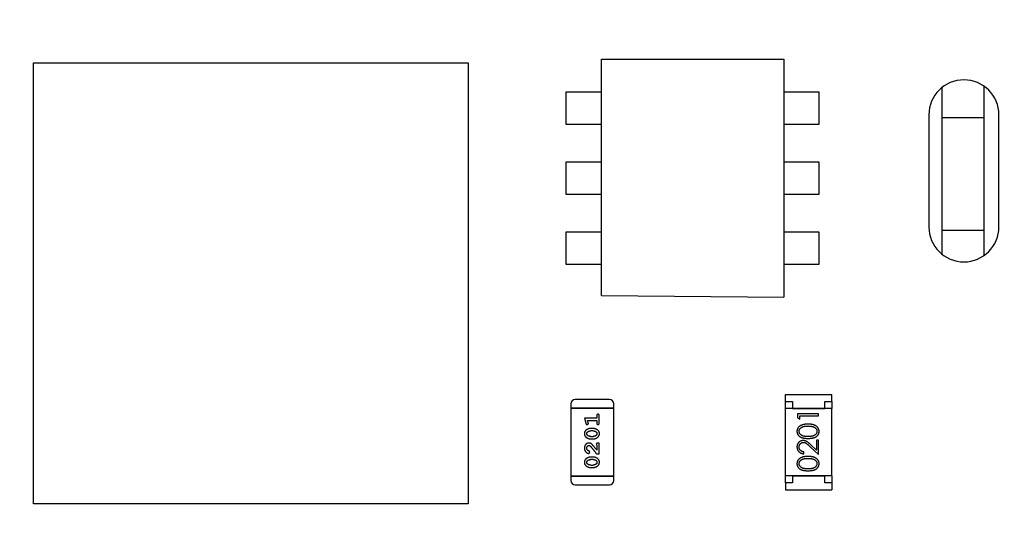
# Model space of a CAD drawing. Header units: millimetres. Extents: x 0 to 297, y 0 to 210.
# Tile 167 of 172: x 195.56 to 202.58, y 145.14 to 148.81. Entities that reach past the tile are written whole.
import ezdxf

# ---------------------------------------------------------------- set-up
doc = ezdxf.new("R2010")
doc.units = ezdxf.units.MM
doc.header["$LTSCALE"] = 16.335
doc.header["$PDMODE"] = 3
doc.header["$PDSIZE"] = 8
doc.layers.get('0').update_dxf_attribs({"linetype": 'CONTINUOUS'})
doc.layers.get('Defpoints').update_dxf_attribs({"linetype": 'CONTINUOUS'})
for name, color, linetype in [('EXTRUDED-102DXF_CONTINUOUS_LINE', 7, 'CONTINUOUS'), ('EXTRUDED-764DXF_CONTINUOUS_LINE', 7, 'CONTINUOUS'), ('EXTRUDED-769DXF_CONTINUOUS_LINE', 7, 'CONTINUOUS'), ('OPEN_CASCADEDXF_CONTINUOUS_LINE', 7, 'CONTINUOUS'), ('USER_LIBRARYDXF_CONTINUOUS_LINE', 7, 'CONTINUOUS')]:
    doc.layers.add(name, color=color, linetype=linetype)
doc.styles.get("Standard").update_dxf_attribs({"font": '仿宋_GB2312.ttf'})
doc.dimstyles.get("Standard").update_dxf_attribs({"dimtxt": 2.5, "dimasz": 3.5, "dimexe": 1.5, "dimexo": 1, "dimtad": 1, "dimdsep": 46, "dimtxsty": 'Standard', "dimblk": '_FILLED', "dimblk1": '_FILLED', "dimblk2": '_FILLED', "dimcen": 0.09, "dimazin": 2, "dimtol": 1, "dimtp": 0.01, "dimtm": 0.01, "dimtfac": 1, "dimtofl": 0, "dimtmove": 0, "dimatfit": 3, "dimldrblk": '_FILLED', "dimfxl": 1, "dimtolj": 1, "dimarcsym": 0})

# ---------------------------------------------------------------- blocks, each defined once
blk = doc.blocks.new('_FILLED')
at = {"color": 0, "linetype": 'ByBlock'}
blk.add_solid([(0, 0), (-1, 0.1714), (-1, -0.1714)], dxfattribs=at)
blk = doc.blocks.new('*D35')
at = {"color": 0, "lineweight": -2, "transparency": 16777216}
for p, q in [((189.0794, 145.4336), (189.0794, 156.1936)), ((206.8594, 145.4336), (206.8594, 156.1936)), ((190.0794, 154.6936), (195.4396, 154.6936)), ((205.8594, 154.6936), (200.4991, 154.6936))]:
    blk.add_line(p, q, dxfattribs=at)
at = {"layer": 'Defpoints', "color": 0, "transparency": 16777216}
for p in [(206.8594, 154.6936), (189.0794, 144.4336), (206.8594, 144.4336)]:
    blk.add_point(p, dxfattribs=at)
at = {"color": 0, "lineweight": -2, "transparency": 16777216, "rotation": 180}
blk.add_blockref('_FILLED', (189.0794, 154.6936), dxfattribs=at)
at = {"color": 0, "lineweight": -2, "transparency": 16777216}
blk.add_blockref('_FILLED', (206.8594, 154.6936), dxfattribs=at)
at = {"color": 0, "transparency": 16777216, "insert": (197.9694, 154.6936), "char_height": 1, "attachment_point": 5}
blk.add_mtext('\\A1;17.78', dxfattribs=at)

msp = doc.modelspace()

# ---------------------------------------------------------------- linework, layer by layer
at = {"layer": 'EXTRUDED-102DXF_CONTINUOUS_LINE', "color": 7, "linetype": 'Continuous'}
for p, q in [((199.7094, 146.836), (199.7094, 148.5236)), ((199.7094, 148.5236), (201.0094, 148.5236)), ((201.0094, 148.5236), (201.0094, 146.8236)), ((199.7094, 146.836), (201.0094, 146.8236))]:
    msp.add_line(p, q, dxfattribs=at)
at = {"layer": 'EXTRUDED-764DXF_CONTINUOUS_LINE', "color": 7, "linetype": 'Continuous'}
for p, q in [((195.6594, 145.3486), (195.6594, 148.4986)), ((195.6594, 148.4986), (198.7594, 148.4986)), ((198.7594, 148.4986), (198.7594, 145.3486)), ((198.7594, 145.3486), (195.6594, 145.3486))]:
    msp.add_line(p, q, dxfattribs=at)
at = {"layer": 'EXTRUDED-769DXF_CONTINUOUS_LINE', "color": 7, "linetype": 'Continuous'}
for p, q in [((199.4551, 148.2884), (199.4551, 148.059)), ((199.7094, 148.2884), (199.4551, 148.2884)), ((201.2614, 148.2884), (201.0094, 148.2884)), ((201.2614, 148.059), (201.2614, 148.2884)), ((199.4551, 148.059), (199.7094, 148.059)), ((201.0094, 148.059), (201.2614, 148.059)), ((199.4551, 147.7884), (199.4551, 147.559)), ((199.7094, 147.7884), (199.4551, 147.7884)), ((201.2614, 147.7884), (201.0094, 147.7884)), ((201.2614, 147.559), (201.2614, 147.7884)), ((199.4551, 147.559), (199.7094, 147.559)), ((201.0094, 147.559), (201.2614, 147.559)), ((199.4551, 147.2884), (199.4551, 147.059)), ((199.7094, 147.2884), (199.4551, 147.2884)), ((201.2614, 147.2884), (201.0094, 147.2884)), ((201.2614, 147.059), (201.2614, 147.2884)), ((199.4551, 147.059), (199.7094, 147.059)), ((201.0094, 147.059), (201.2614, 147.059))]:
    msp.add_line(p, q, dxfattribs=at)
at = {"layer": 'OPEN_CASCADEDXF_CONTINUOUS_LINE', "color": 7, "linetype": 'Continuous'}
for p, q in [((202.1394, 147.1315), (202.1394, 148.3207)), ((202.4394, 147.1235), (202.4394, 148.3289)), ((202.0444, 148.1261), (202.0444, 147.3261)), ((202.5444, 147.3261), (202.5444, 148.1261)), ((202.4394, 148.1036), (202.1394, 148.1036)), ((202.1394, 147.3036), (202.4394, 147.3036))]:
    msp.add_line(p, q, dxfattribs=at)
for centre, start, end in [((202.2944, 148.1261), 0, 180), ((202.2944, 147.3261), 180, 0)]:
    msp.add_arc(centre, 0.25, start, end, dxfattribs=at)
at = {"layer": 'USER_LIBRARYDXF_CONTINUOUS_LINE', "color": 7, "linetype": 'Continuous'}
for p, q in [((199.7662, 146.0935), (199.5223, 146.0935)), ((201.0228, 146.0786), (201.0228, 146.1286)), ((201.0228, 146.1286), (201.3528, 146.1286)), ((201.0228, 146.0286), (201.0228, 146.0786)), ((201.0228, 146.0786), (201.0728, 146.0786)), ((201.0728, 146.0786), (201.0728, 146.0286)), ((201.3028, 146.0286), (201.3028, 146.0786)), ((201.3028, 146.0786), (201.3528, 146.0786)), ((201.3528, 146.0786), (201.3528, 146.1286)), ((201.3528, 146.0786), (201.3528, 146.0286)), ((199.4918, 146.063), (199.4918, 146.0325)), ((199.4918, 146.0325), (199.4918, 145.5448)), ((199.4918, 146.0325), (199.7966, 146.0325)), ((199.7966, 146.0325), (199.4918, 146.0325)), ((199.7966, 146.0325), (199.7966, 146.063)), ((199.7966, 145.5448), (199.7966, 146.0325)), ((201.0228, 145.5486), (201.0228, 146.0286)), ((201.3528, 146.0286), (201.0228, 146.0286)), ((201.0728, 146.0286), (201.3028, 146.0286)), ((201.3528, 145.5486), (201.3528, 146.0286)), ((199.5876, 145.9601), (199.5975, 145.9236)), ((199.6757, 145.9601), (199.5876, 145.9601)), ((199.6149, 145.9278), (199.6107, 145.9428)), ((199.6107, 145.9428), (199.6757, 145.9428)), ((199.6757, 145.9775), (199.6757, 145.9601)), ((199.6757, 145.9428), (199.6757, 145.9255)), ((199.693, 145.9255), (199.693, 145.9775)), ((201.1075, 145.9904), (201.1075, 145.9626)), ((201.2575, 145.9904), (201.1075, 145.9904)), ((201.1075, 145.9626), (201.1229, 145.9538)), ((201.1229, 145.9538), (201.1229, 145.9769)), ((201.1229, 145.9769), (201.2575, 145.9769)), ((201.2575, 145.9769), (201.2575, 145.9904)), ((199.65, 145.8862), (199.6322, 145.8862)), ((199.6497, 145.8689), (199.6325, 145.8689)), ((199.6322, 145.8123), (199.65, 145.8123)), ((199.6325, 145.8296), (199.6497, 145.8296)), ((201.2421, 145.8019), (201.2421, 145.7321)), ((201.2575, 145.8019), (201.2421, 145.8019)), ((201.2575, 145.7), (201.2575, 145.8019)), ((199.6757, 145.7682), (199.6757, 145.732)), ((199.693, 145.7824), (199.6851, 145.7824)), ((199.693, 145.7053), (199.693, 145.7824)), ((201.1537, 145.7057), (201.1537, 145.7192)), ((201.1954, 145.7581), (201.2575, 145.7)), ((201.2421, 145.7321), (201.2021, 145.7696)), ((199.65, 145.6817), (199.6322, 145.6817)), ((199.6497, 145.6644), (199.6325, 145.6644)), ((199.6741, 145.7053), (199.693, 145.7053)), ((199.6322, 145.6078), (199.65, 145.6078)), ((199.6325, 145.6251), (199.6497, 145.6251)), ((199.4918, 145.5448), (199.4918, 145.5144)), ((199.7966, 145.5448), (199.4918, 145.5448)), ((199.4918, 145.5448), (199.7966, 145.5448)), ((199.7966, 145.5144), (199.7966, 145.5448)), ((201.0228, 145.4986), (201.0228, 145.5486)), ((201.3528, 145.5486), (201.0228, 145.5486)), ((201.0728, 145.5486), (201.0728, 145.4986)), ((201.0728, 145.5486), (201.3028, 145.5486)), ((201.3028, 145.4986), (201.3028, 145.5486)), ((201.3528, 145.5486), (201.3528, 145.4986)), ((199.5223, 145.4839), (199.7662, 145.4839)), ((201.0228, 145.4986), (201.0228, 145.4486)), ((201.0728, 145.4986), (201.0228, 145.4986)), ((201.0228, 145.4486), (201.3528, 145.4486)), ((201.3528, 145.4986), (201.3028, 145.4986)), ((201.3528, 145.4986), (201.3528, 145.4486))]:
    msp.add_line(p, q, dxfattribs=at)
for centre, start, end in [((199.5223, 146.063), 90, 180), ((199.7662, 146.063), 0, 90), ((199.5223, 145.5144), 180, 270), ((199.7662, 145.5144), 270, 0)]:
    msp.add_arc(centre, 0.0305, start, end, dxfattribs=at)
for points, knots in [([(199.6844, 145.9885), (199.6837, 145.9884), (199.6826, 145.9884), (199.6809, 145.9879), (199.6794, 145.987), (199.6781, 145.9859), (199.677, 145.9843), (199.6762, 145.9824), (199.6758, 145.98), (199.6757, 145.9783), (199.6757, 145.9775)], [0, 0, 0, 0, 0.11517, 0.223509, 0.328254, 0.438012, 0.553651, 0.682263, 0.830856, 1, 1, 1, 1]), ([(199.693, 145.9775), (199.693, 145.9783), (199.6929, 145.98), (199.6925, 145.9824), (199.6918, 145.9843), (199.6907, 145.9859), (199.6893, 145.987), (199.6878, 145.9879), (199.6861, 145.9884), (199.685, 145.9884), (199.6844, 145.9885)], [0, 0, 0, 0, 0.169012, 0.317488, 0.445429, 0.560977, 0.67065, 0.776666, 0.88492, 1, 1, 1, 1]), ([(199.6322, 145.8862), (199.6311, 145.8862), (199.629, 145.8862), (199.6258, 145.8859), (199.6227, 145.8853), (199.6196, 145.8847), (199.6165, 145.8837), (199.6135, 145.8826), (199.6105, 145.8813), (199.6077, 145.8798), (199.6049, 145.8782), (199.6024, 145.8766), (199.6001, 145.8749), (199.5979, 145.8733), (199.5961, 145.8716), (199.5944, 145.8699), (199.593, 145.8681), (199.5915, 145.8658), (199.5899, 145.8626), (199.5885, 145.8584), (199.5877, 145.8539), (199.5877, 145.8507), (199.5876, 145.8491)], [0, 0, 0, 0, 0.049855, 0.099516, 0.148482, 0.19758, 0.246804, 0.296268, 0.346517, 0.397047, 0.446826, 0.49336, 0.537801, 0.579207, 0.617974, 0.654833, 0.689171, 0.722088, 0.786392, 0.853518, 0.924186, 1, 1, 1, 1]), ([(199.5975, 145.9236), (199.5977, 145.9227), (199.5982, 145.9212), (199.5991, 145.9191), (199.6, 145.9174), (199.601, 145.9163), (199.6022, 145.9155), (199.6035, 145.9149), (199.605, 145.9146), (199.6061, 145.9145), (199.6067, 145.9145)], [0, 0, 0, 0, 0.187321, 0.344927, 0.475328, 0.579604, 0.674244, 0.773631, 0.882025, 1, 1, 1, 1]), ([(199.6049, 145.8492), (199.6049, 145.8498), (199.6049, 145.8511), (199.6052, 145.8529), (199.6056, 145.8546), (199.6062, 145.8561), (199.6069, 145.8576), (199.6079, 145.859), (199.6089, 145.8602), (199.6098, 145.861), (199.6102, 145.8613)], [0, 0, 0, 0, 0.138115, 0.270177, 0.397547, 0.520057, 0.63869, 0.757499, 0.878226, 1, 1, 1, 1]), ([(199.6067, 145.9145), (199.6073, 145.9146), (199.6085, 145.9146), (199.6102, 145.9151), (199.6119, 145.9158), (199.6133, 145.9168), (199.6144, 145.918), (199.6153, 145.9194), (199.6158, 145.9209), (199.6159, 145.9219), (199.6159, 145.9224)], [0, 0, 0, 0, 0.138815, 0.27042, 0.39836, 0.52875, 0.654955, 0.771147, 0.884581, 1, 1, 1, 1]), ([(199.6102, 145.8613), (199.611, 145.8619), (199.6126, 145.8631), (199.6151, 145.8647), (199.6178, 145.866), (199.6205, 145.867), (199.6234, 145.8679), (199.6263, 145.8685), (199.6294, 145.8688), (199.6314, 145.8689), (199.6325, 145.8689)], [0, 0, 0, 0, 0.125331, 0.248948, 0.371201, 0.494032, 0.616811, 0.742104, 0.868849, 1, 1, 1, 1]), ([(199.6159, 145.9224), (199.6159, 145.9228), (199.6159, 145.9235), (199.6156, 145.9248), (199.6153, 145.9262), (199.615, 145.9273), (199.6149, 145.9278)], [0, 0, 0, 0, 0.183151, 0.413144, 0.682305, 1, 1, 1, 1]), ([(199.6497, 145.8689), (199.6507, 145.8689), (199.6528, 145.8688), (199.6559, 145.8685), (199.6588, 145.868), (199.6616, 145.8671), (199.6643, 145.8661), (199.6668, 145.8648), (199.6692, 145.8634), (199.6707, 145.8622), (199.6715, 145.8617)], [0, 0, 0, 0, 0.135449, 0.266263, 0.393429, 0.516942, 0.639128, 0.758779, 0.879341, 1, 1, 1, 1]), ([(199.6946, 145.8493), (199.6945, 145.8508), (199.6945, 145.8536), (199.6938, 145.8577), (199.6926, 145.8615), (199.691, 145.8651), (199.689, 145.8684), (199.6865, 145.8714), (199.6836, 145.8743), (199.6802, 145.8767), (199.6766, 145.8789), (199.6729, 145.8809), (199.6692, 145.8825), (199.6654, 145.8839), (199.6616, 145.8849), (199.6578, 145.8857), (199.6539, 145.8861), (199.6513, 145.8862), (199.65, 145.8862)], [0, 0, 0, 0, 0.067217, 0.131051, 0.19272, 0.252824, 0.312745, 0.373449, 0.436041, 0.501494, 0.567761, 0.632087, 0.695096, 0.757109, 0.817993, 0.878657, 0.939311, 1, 1, 1, 1]), ([(199.6715, 145.8617), (199.6719, 145.8613), (199.6728, 145.8605), (199.674, 145.8591), (199.675, 145.8577), (199.6759, 145.8562), (199.6765, 145.8546), (199.6769, 145.8529), (199.6772, 145.8512), (199.6773, 145.85), (199.6773, 145.8494)], [0, 0, 0, 0, 0.129853, 0.25607, 0.380154, 0.49978, 0.62208, 0.743277, 0.868791, 1, 1, 1, 1]), ([(199.6757, 145.9255), (199.6757, 145.9246), (199.6758, 145.923), (199.6762, 145.9206), (199.677, 145.9187), (199.678, 145.9171), (199.6794, 145.916), (199.6809, 145.9151), (199.6826, 145.9146), (199.6837, 145.9146), (199.6844, 145.9145)], [0, 0, 0, 0, 0.169102, 0.317658, 0.446239, 0.563118, 0.671828, 0.776546, 0.884858, 1, 1, 1, 1]), ([(199.6844, 145.9145), (199.685, 145.9146), (199.6861, 145.9146), (199.6878, 145.9151), (199.6893, 145.916), (199.6907, 145.9171), (199.6918, 145.9187), (199.6925, 145.9206), (199.6929, 145.923), (199.693, 145.9246), (199.693, 145.9255)], [0, 0, 0, 0, 0.115051, 0.223278, 0.329269, 0.437893, 0.554681, 0.682591, 0.83103, 1, 1, 1, 1]), ([(201.1826, 145.9173), (201.1803, 145.9173), (201.1758, 145.9172), (201.1692, 145.9169), (201.163, 145.9164), (201.1572, 145.9156), (201.1517, 145.9147), (201.1466, 145.9135), (201.1418, 145.9121), (201.1374, 145.9105), (201.1333, 145.9087), (201.1295, 145.9068), (201.1259, 145.9047), (201.1226, 145.9024), (201.1196, 145.9), (201.1168, 145.8974), (201.1143, 145.8947), (201.112, 145.8918), (201.11, 145.8889), (201.1083, 145.8858), (201.1069, 145.8826), (201.1057, 145.8793), (201.1048, 145.876), (201.1041, 145.8726), (201.1037, 145.8691), (201.1037, 145.8667), (201.1037, 145.8655)], [0, 0, 0, 0, 0.065278, 0.127205, 0.186168, 0.241675, 0.294115, 0.343609, 0.390387, 0.434463, 0.476646, 0.517002, 0.555936, 0.593716, 0.630057, 0.665601, 0.700745, 0.734917, 0.768681, 0.802087, 0.834849, 0.867433, 0.900138, 0.932806, 0.966212, 1, 1, 1, 1]), ([(201.1037, 145.8655), (201.1037, 145.8643), (201.1037, 145.862), (201.1041, 145.8585), (201.1048, 145.8552), (201.1057, 145.8519), (201.1069, 145.8487), (201.1083, 145.8455), (201.1101, 145.8425), (201.112, 145.8396), (201.1142, 145.8368), (201.1167, 145.8341), (201.1194, 145.8316), (201.1224, 145.8293), (201.1256, 145.8272), (201.129, 145.8251), (201.1327, 145.8233), (201.1367, 145.8216), (201.141, 145.8201), (201.1457, 145.8189), (201.1508, 145.8177), (201.1563, 145.8169), (201.1623, 145.8162), (201.1687, 145.8157), (201.1755, 145.8154), (201.1802, 145.8154), (201.1826, 145.8154)], [0, 0, 0, 0, 0.033742, 0.066533, 0.099153, 0.13154, 0.164087, 0.196563, 0.229707, 0.263315, 0.297504, 0.331686, 0.366482, 0.4021, 0.438958, 0.476748, 0.515985, 0.556589, 0.599519, 0.645765, 0.695487, 0.748721, 0.805687, 0.866754, 0.931405, 1, 1, 1, 1]), ([(201.119, 145.866), (201.1191, 145.8676), (201.1193, 145.8709), (201.1205, 145.8757), (201.1227, 145.8804), (201.125, 145.8842), (201.1273, 145.887), (201.1293, 145.8891), (201.1315, 145.891), (201.134, 145.8928), (201.1367, 145.8945), (201.1397, 145.8961), (201.1429, 145.8975), (201.1463, 145.8988), (201.15, 145.9), (201.1539, 145.9011), (201.158, 145.9019), (201.1624, 145.9026), (201.1671, 145.9031), (201.172, 145.9036), (201.1772, 145.9038), (201.1807, 145.9038), (201.1825, 145.9038)], [0, 0, 0, 0, 0.059689, 0.119507, 0.181075, 0.246162, 0.279894, 0.314468, 0.350403, 0.387474, 0.426147, 0.466624, 0.508745, 0.553328, 0.600058, 0.649177, 0.700552, 0.754894, 0.811825, 0.871514, 0.934319, 1, 1, 1, 1]), ([(201.1825, 145.8288), (201.1805, 145.8288), (201.1766, 145.8288), (201.1709, 145.8291), (201.1656, 145.8294), (201.1607, 145.83), (201.1562, 145.8306), (201.1521, 145.8314), (201.1483, 145.8323), (201.1449, 145.8334), (201.1418, 145.8346), (201.1389, 145.836), (201.1362, 145.8375), (201.1337, 145.8391), (201.1313, 145.8409), (201.1292, 145.8428), (201.1273, 145.8448), (201.125, 145.8476), (201.1227, 145.8514), (201.1205, 145.8561), (201.1193, 145.861), (201.1191, 145.8643), (201.119, 145.866)], [0, 0, 0, 0, 0.073302, 0.142286, 0.206253, 0.266017, 0.321612, 0.372532, 0.419497, 0.462398, 0.502825, 0.541489, 0.579034, 0.615143, 0.650298, 0.684912, 0.718701, 0.752189, 0.817245, 0.879117, 0.939613, 1, 1, 1, 1]), ([(201.1825, 145.9038), (201.1843, 145.9038), (201.1879, 145.9038), (201.1931, 145.9035), (201.1981, 145.903), (201.2029, 145.9025), (201.2075, 145.9016), (201.2119, 145.9007), (201.2162, 145.8995), (201.2189, 145.8986), (201.2202, 145.8981)], [0, 0, 0, 0, 0.141157, 0.277773, 0.409244, 0.535676, 0.657497, 0.775458, 0.889412, 1, 1, 1, 1]), ([(201.246, 145.866), (201.2459, 145.8643), (201.2457, 145.861), (201.2444, 145.8561), (201.2423, 145.8514), (201.24, 145.8476), (201.2377, 145.8448), (201.2357, 145.8427), (201.2336, 145.8408), (201.2313, 145.8391), (201.2288, 145.8374), (201.2261, 145.836), (201.2232, 145.8346), (201.22, 145.8334), (201.2166, 145.8323), (201.2129, 145.8313), (201.2087, 145.8306), (201.2042, 145.8299), (201.1993, 145.8294), (201.194, 145.8291), (201.1884, 145.8288), (201.1845, 145.8288), (201.1825, 145.8288)], [0, 0, 0, 0, 0.060034, 0.120278, 0.182348, 0.247919, 0.281641, 0.315701, 0.350322, 0.385703, 0.421819, 0.459196, 0.497866, 0.538301, 0.58121, 0.628183, 0.679403, 0.734699, 0.794074, 0.858416, 0.927049, 1, 1, 1, 1]), ([(201.2613, 145.8655), (201.2613, 145.8667), (201.2613, 145.8691), (201.2608, 145.8726), (201.2602, 145.876), (201.2593, 145.8794), (201.258, 145.8826), (201.2566, 145.8858), (201.2548, 145.8889), (201.2529, 145.8919), (201.2506, 145.8948), (201.2481, 145.8976), (201.2453, 145.9002), (201.2423, 145.9026), (201.239, 145.9048), (201.2354, 145.9069), (201.2316, 145.9088), (201.2275, 145.9106), (201.2231, 145.9122), (201.2184, 145.9135), (201.2133, 145.9147), (201.2079, 145.9157), (201.202, 145.9164), (201.1959, 145.9169), (201.1893, 145.9172), (201.1849, 145.9173), (201.1826, 145.9173)], [0, 0, 0, 0, 0.033824, 0.067298, 0.10028, 0.133019, 0.165736, 0.198792, 0.232372, 0.266409, 0.301016, 0.336196, 0.371972, 0.408574, 0.446394, 0.485225, 0.525372, 0.567224, 0.611081, 0.65775, 0.70702, 0.759235, 0.814484, 0.873227, 0.934937, 1, 1, 1, 1]), ([(201.1826, 145.8154), (201.1849, 145.8154), (201.1896, 145.8154), (201.1964, 145.8157), (201.2027, 145.8162), (201.2087, 145.8169), (201.2142, 145.8178), (201.2193, 145.8189), (201.2241, 145.8202), (201.2284, 145.8217), (201.2324, 145.8234), (201.2361, 145.8253), (201.2396, 145.8273), (201.2428, 145.8295), (201.2458, 145.8318), (201.2485, 145.8342), (201.2509, 145.8369), (201.2531, 145.8397), (201.255, 145.8426), (201.2567, 145.8456), (201.2582, 145.8487), (201.2593, 145.8519), (201.2602, 145.8552), (201.2609, 145.8585), (201.2613, 145.862), (201.2613, 145.8643), (201.2613, 145.8655)], [0, 0, 0, 0, 0.068113, 0.132564, 0.193427, 0.250218, 0.303569, 0.353576, 0.400235, 0.443586, 0.484619, 0.524292, 0.56238, 0.599049, 0.63494, 0.669782, 0.704009, 0.737842, 0.771098, 0.803896, 0.836415, 0.868639, 0.900715, 0.933378, 0.966213, 1, 1, 1, 1]), ([(201.2202, 145.8981), (201.2213, 145.8978), (201.2233, 145.897), (201.2262, 145.8957), (201.229, 145.8942), (201.2315, 145.8926), (201.2338, 145.8908), (201.2359, 145.889), (201.2378, 145.887), (201.2401, 145.8842), (201.2424, 145.8805), (201.2444, 145.8758), (201.2458, 145.8709), (201.2459, 145.8676), (201.246, 145.866)], [0, 0, 0, 0, 0.075949, 0.148549, 0.218996, 0.286119, 0.351826, 0.416074, 0.478265, 0.540325, 0.660405, 0.774606, 0.887187, 1, 1, 1, 1]), ([(199.5876, 145.8491), (199.5876, 145.8476), (199.5877, 145.8448), (199.5884, 145.8407), (199.5895, 145.8369), (199.5911, 145.8333), (199.5932, 145.83), (199.5957, 145.827), (199.5987, 145.8242), (199.6021, 145.8217), (199.6057, 145.8195), (199.6093, 145.8176), (199.613, 145.8159), (199.6168, 145.8146), (199.6206, 145.8136), (199.6244, 145.8128), (199.6283, 145.8124), (199.6309, 145.8123), (199.6322, 145.8123)], [0, 0, 0, 0, 0.06692, 0.130834, 0.19258, 0.252759, 0.312631, 0.373411, 0.436359, 0.501894, 0.568244, 0.632472, 0.69556, 0.757163, 0.818592, 0.878885, 0.939235, 1, 1, 1, 1]), ([(199.6107, 145.8368), (199.6102, 145.8372), (199.6093, 145.838), (199.6082, 145.8394), (199.6071, 145.8408), (199.6063, 145.8423), (199.6057, 145.8439), (199.6052, 145.8456), (199.605, 145.8474), (199.6049, 145.8486), (199.6049, 145.8492)], [0, 0, 0, 0, 0.13042, 0.256046, 0.378133, 0.498725, 0.620452, 0.742761, 0.869406, 1, 1, 1, 1]), ([(199.6325, 145.8296), (199.6314, 145.8296), (199.6293, 145.8297), (199.6263, 145.83), (199.6234, 145.8305), (199.6206, 145.8314), (199.6179, 145.8323), (199.6154, 145.8336), (199.6129, 145.8351), (199.6114, 145.8362), (199.6107, 145.8368)], [0, 0, 0, 0, 0.135446, 0.266257, 0.393419, 0.517936, 0.639137, 0.758785, 0.879345, 1, 1, 1, 1]), ([(199.672, 145.8372), (199.6712, 145.8366), (199.6696, 145.8354), (199.6671, 145.8339), (199.6644, 145.8325), (199.6617, 145.8315), (199.6588, 145.8306), (199.6559, 145.83), (199.6528, 145.8297), (199.6507, 145.8296), (199.6497, 145.8296)], [0, 0, 0, 0, 0.124927, 0.248361, 0.370889, 0.492583, 0.61616, 0.741472, 0.869044, 1, 1, 1, 1]), ([(199.65, 145.8123), (199.651, 145.8123), (199.6532, 145.8123), (199.6563, 145.8126), (199.6595, 145.8131), (199.6626, 145.8138), (199.6656, 145.8147), (199.6686, 145.8158), (199.6716, 145.8171), (199.6744, 145.8186), (199.6772, 145.8201), (199.6797, 145.8218), (199.682, 145.8234), (199.6841, 145.825), (199.686, 145.8267), (199.6877, 145.8284), (199.6891, 145.8302), (199.6907, 145.8325), (199.6923, 145.8357), (199.6936, 145.8399), (199.6944, 145.8445), (199.6945, 145.8477), (199.6946, 145.8493)], [0, 0, 0, 0, 0.049886, 0.09882, 0.148132, 0.19689, 0.246038, 0.295176, 0.345305, 0.395692, 0.445312, 0.491875, 0.535813, 0.577009, 0.616081, 0.652689, 0.687585, 0.720206, 0.785062, 0.85223, 0.923759, 1, 1, 1, 1]), ([(199.6773, 145.8494), (199.6773, 145.8487), (199.6772, 145.8475), (199.677, 145.8457), (199.6766, 145.844), (199.676, 145.8424), (199.6752, 145.8409), (199.6743, 145.8396), (199.6732, 145.8383), (199.6724, 145.8376), (199.672, 145.8372)], [0, 0, 0, 0, 0.139844, 0.271849, 0.399162, 0.521619, 0.6402, 0.758957, 0.87828, 1, 1, 1, 1]), ([(201.1482, 145.8), (201.1468, 145.7999), (201.1438, 145.7998), (201.1395, 145.7993), (201.1354, 145.7983), (201.1314, 145.7969), (201.1275, 145.7951), (201.1238, 145.793), (201.1202, 145.7904), (201.1169, 145.7875), (201.1138, 145.7843), (201.1111, 145.7807), (201.1088, 145.777), (201.1069, 145.773), (201.1054, 145.7687), (201.1044, 145.7643), (201.1038, 145.7595), (201.1037, 145.7563), (201.1037, 145.7547)], [0, 0, 0, 0, 0.06271, 0.123347, 0.183401, 0.242828, 0.302097, 0.36242, 0.423725, 0.487032, 0.550491, 0.612709, 0.674265, 0.73617, 0.799211, 0.863483, 0.930525, 1, 1, 1, 1]), ([(201.2021, 145.7696), (201.2005, 145.7711), (201.1976, 145.7738), (201.1932, 145.7778), (201.1891, 145.7813), (201.1852, 145.7845), (201.1816, 145.7874), (201.1782, 145.7899), (201.175, 145.792), (201.1712, 145.7943), (201.1665, 145.7966), (201.1606, 145.7985), (201.1545, 145.7998), (201.1503, 145.7999), (201.1482, 145.8)], [0, 0, 0, 0, 0.09953, 0.192079, 0.277712, 0.357454, 0.429648, 0.495771, 0.555538, 0.608657, 0.707578, 0.804328, 0.901298, 1, 1, 1, 1]), ([(199.6204, 145.7824), (199.6193, 145.7823), (199.6171, 145.7823), (199.6138, 145.7818), (199.6107, 145.781), (199.6077, 145.7799), (199.6049, 145.7784), (199.6022, 145.7766), (199.5996, 145.7745), (199.5971, 145.7721), (199.5949, 145.7695), (199.5929, 145.7666), (199.5913, 145.7636), (199.5899, 145.7604), (199.5889, 145.7569), (199.5881, 145.7534), (199.5877, 145.7496), (199.5876, 145.747), (199.5876, 145.7457)], [0, 0, 0, 0, 0.060981, 0.120256, 0.178148, 0.236115, 0.293993, 0.352864, 0.413358, 0.476056, 0.539296, 0.602396, 0.665116, 0.728325, 0.792919, 0.859317, 0.928302, 1, 1, 1, 1]), ([(199.5876, 145.7457), (199.5877, 145.744), (199.5878, 145.7407), (199.5886, 145.7357), (199.5901, 145.731), (199.592, 145.7265), (199.5945, 145.7223), (199.5974, 145.7187), (199.6006, 145.7155), (199.6042, 145.713), (199.6077, 145.7111), (199.6111, 145.7096), (199.6141, 145.7087), (199.616, 145.7085), (199.6169, 145.7084)], [0, 0, 0, 0, 0.098286, 0.193983, 0.289056, 0.384352, 0.477435, 0.566197, 0.652355, 0.737986, 0.818188, 0.887401, 0.94802, 1, 1, 1, 1]), ([(199.6049, 145.7456), (199.605, 145.747), (199.605, 145.7497), (199.6059, 145.7535), (199.6073, 145.7569), (199.6092, 145.7598), (199.6114, 145.7621), (199.6139, 145.7638), (199.6166, 145.7649), (199.6185, 145.765), (199.6194, 145.7651)], [0, 0, 0, 0, 0.156344, 0.299348, 0.4327, 0.561, 0.682299, 0.791883, 0.89611, 1, 1, 1, 1]), ([(199.6103, 145.7307), (199.6099, 145.7312), (199.609, 145.7322), (199.6079, 145.7338), (199.607, 145.7356), (199.6062, 145.7374), (199.6056, 145.7393), (199.6052, 145.7413), (199.6049, 145.7434), (199.6049, 145.7449), (199.6049, 145.7456)], [0, 0, 0, 0, 0.121873, 0.243139, 0.363336, 0.485133, 0.607572, 0.734701, 0.864814, 1, 1, 1, 1]), ([(199.6188, 145.7257), (199.6179, 145.7261), (199.6162, 145.7267), (199.6139, 145.7279), (199.6119, 145.7291), (199.6108, 145.7302), (199.6103, 145.7307)], [0, 0, 0, 0, 0.285518, 0.544185, 0.781367, 1, 1, 1, 1]), ([(199.6254, 145.7173), (199.6253, 145.7178), (199.6253, 145.7187), (199.625, 145.7201), (199.6246, 145.7213), (199.6239, 145.7225), (199.623, 145.7235), (199.6218, 145.7244), (199.6204, 145.7252), (199.6193, 145.7255), (199.6188, 145.7257)], [0, 0, 0, 0, 0.127347, 0.246131, 0.359406, 0.470543, 0.586092, 0.711469, 0.847022, 1, 1, 1, 1]), ([(199.6194, 145.7651), (199.6202, 145.765), (199.6219, 145.7649), (199.6243, 145.7639), (199.6268, 145.7624), (199.6283, 145.761), (199.6291, 145.7603)], [0, 0, 0, 0, 0.212836, 0.442809, 0.70317, 1, 1, 1, 1]), ([(199.6487, 145.7656), (199.6479, 145.7665), (199.6464, 145.7682), (199.6442, 145.7706), (199.6421, 145.7727), (199.6401, 145.7745), (199.6382, 145.7762), (199.6364, 145.7775), (199.6348, 145.7786), (199.6328, 145.7797), (199.6302, 145.7808), (199.627, 145.7817), (199.6237, 145.7823), (199.6215, 145.7824), (199.6204, 145.7824)], [0, 0, 0, 0, 0.103002, 0.197728, 0.285279, 0.365235, 0.437224, 0.502446, 0.560545, 0.611446, 0.707576, 0.80349, 0.900532, 1, 1, 1, 1]), ([(199.6291, 145.7603), (199.6296, 145.7599), (199.6306, 145.7589), (199.6321, 145.7573), (199.6339, 145.7554), (199.6358, 145.7532), (199.6379, 145.7508), (199.6403, 145.7481), (199.6428, 145.745), (199.6455, 145.7417), (199.6484, 145.7382), (199.6515, 145.7343), (199.6548, 145.7302), (199.6583, 145.7257), (199.662, 145.721), (199.6658, 145.716), (199.6699, 145.7108), (199.6727, 145.7072), (199.6741, 145.7053)], [0, 0, 0, 0, 0.026647, 0.057942, 0.094152, 0.134806, 0.180631, 0.231142, 0.286385, 0.346321, 0.411439, 0.481035, 0.555329, 0.634592, 0.718826, 0.807759, 0.901393, 1, 1, 1, 1]), ([(199.6757, 145.732), (199.6741, 145.734), (199.6711, 145.7379), (199.6668, 145.7433), (199.6629, 145.7483), (199.6593, 145.7528), (199.6562, 145.7567), (199.6533, 145.7601), (199.6509, 145.763), (199.6493, 145.7648), (199.6487, 145.7656)], [0, 0, 0, 0, 0.176662, 0.337826, 0.484741, 0.617764, 0.73494, 0.837793, 0.926412, 1, 1, 1, 1]), ([(199.6851, 145.7824), (199.6841, 145.7824), (199.6821, 145.7823), (199.6794, 145.7819), (199.6771, 145.7812), (199.6754, 145.7801), (199.6741, 145.7788), (199.6732, 145.7773), (199.6726, 145.7756), (199.6726, 145.7744), (199.6726, 145.7737)], [0, 0, 0, 0, 0.1844, 0.34094, 0.473574, 0.586824, 0.690029, 0.789175, 0.890445, 1, 1, 1, 1]), ([(199.6726, 145.7737), (199.6726, 145.7733), (199.6727, 145.7723), (199.6733, 145.771), (199.6743, 145.7695), (199.6752, 145.7687), (199.6757, 145.7682)], [0, 0, 0, 0, 0.20611, 0.432681, 0.695597, 1, 1, 1, 1]), ([(201.1037, 145.7547), (201.1037, 145.753), (201.1038, 145.7497), (201.1044, 145.7449), (201.1056, 145.7402), (201.1071, 145.7358), (201.1091, 145.7316), (201.1115, 145.7276), (201.1144, 145.7238), (201.1177, 145.7202), (201.1213, 145.7169), (201.1252, 145.7141), (201.1293, 145.7116), (201.1337, 145.7096), (201.1384, 145.708), (201.1432, 145.7068), (201.1484, 145.706), (201.1519, 145.7058), (201.1537, 145.7057)], [0, 0, 0, 0, 0.06445, 0.126725, 0.187421, 0.247417, 0.306749, 0.366595, 0.427749, 0.490235, 0.553031, 0.614805, 0.676505, 0.738096, 0.801021, 0.864897, 0.931209, 1, 1, 1, 1]), ([(201.119, 145.754), (201.1191, 145.7551), (201.1191, 145.7573), (201.1196, 145.7605), (201.1202, 145.7636), (201.1212, 145.7666), (201.1225, 145.7694), (201.1241, 145.7721), (201.1259, 145.7747), (201.128, 145.7771), (201.1303, 145.7793), (201.1327, 145.7812), (201.1352, 145.7829), (201.1378, 145.7842), (201.1406, 145.7852), (201.1435, 145.786), (201.1464, 145.7864), (201.1484, 145.7865), (201.1494, 145.7865)], [0, 0, 0, 0, 0.068027, 0.133505, 0.19695, 0.26027, 0.322741, 0.384982, 0.448465, 0.513424, 0.578224, 0.640011, 0.700094, 0.760067, 0.819012, 0.877878, 0.938035, 1, 1, 1, 1]), ([(201.1537, 145.7192), (201.1523, 145.7193), (201.1497, 145.7196), (201.1459, 145.7203), (201.1424, 145.7213), (201.1391, 145.7225), (201.136, 145.724), (201.1331, 145.7258), (201.1305, 145.7277), (201.1281, 145.73), (201.126, 145.7325), (201.1241, 145.7351), (201.1225, 145.7379), (201.1213, 145.7408), (201.1203, 145.7439), (201.1196, 145.7471), (201.1191, 145.7505), (201.1191, 145.7528), (201.119, 145.754)], [0, 0, 0, 0, 0.073648, 0.143686, 0.210962, 0.275557, 0.338064, 0.399311, 0.4594, 0.51934, 0.579024, 0.637809, 0.695959, 0.754122, 0.813113, 0.873453, 0.935561, 1, 1, 1, 1]), ([(201.1494, 145.7865), (201.1511, 145.7865), (201.1543, 145.7863), (201.1591, 145.7853), (201.1638, 145.7836), (201.1676, 145.7816), (201.1707, 145.7796), (201.1734, 145.7777), (201.1763, 145.7753), (201.1796, 145.7727), (201.1831, 145.7696), (201.187, 145.7661), (201.1911, 145.7623), (201.1939, 145.7596), (201.1954, 145.7581)], [0, 0, 0, 0, 0.088014, 0.174976, 0.2638, 0.355443, 0.406413, 0.465519, 0.533076, 0.609353, 0.693899, 0.787171, 0.889197, 1, 1, 1, 1]), ([(199.6322, 145.6817), (199.6311, 145.6817), (199.629, 145.6816), (199.6258, 145.6814), (199.6227, 145.6808), (199.6196, 145.6801), (199.6165, 145.6792), (199.6135, 145.6781), (199.6105, 145.6768), (199.6077, 145.6753), (199.6049, 145.6737), (199.6024, 145.6721), (199.6001, 145.6704), (199.5979, 145.6688), (199.5961, 145.667), (199.5944, 145.6653), (199.593, 145.6636), (199.5915, 145.6612), (199.5899, 145.6581), (199.5885, 145.6539), (199.5877, 145.6493), (199.5877, 145.6462), (199.5876, 145.6446)], [0, 0, 0, 0, 0.049855, 0.099516, 0.148482, 0.19758, 0.246804, 0.296268, 0.346517, 0.397047, 0.446826, 0.49336, 0.537801, 0.579207, 0.617974, 0.654833, 0.689171, 0.722088, 0.786392, 0.853518, 0.924186, 1, 1, 1, 1]), ([(199.6049, 145.6447), (199.6049, 145.6453), (199.6049, 145.6465), (199.6052, 145.6484), (199.6056, 145.6501), (199.6062, 145.6516), (199.6069, 145.6531), (199.6079, 145.6545), (199.6089, 145.6557), (199.6098, 145.6565), (199.6102, 145.6568)], [0, 0, 0, 0, 0.138115, 0.270177, 0.397547, 0.520057, 0.63869, 0.757499, 0.878226, 1, 1, 1, 1]), ([(199.6102, 145.6568), (199.611, 145.6574), (199.6126, 145.6586), (199.6151, 145.6602), (199.6178, 145.6615), (199.6205, 145.6625), (199.6234, 145.6634), (199.6263, 145.664), (199.6294, 145.6643), (199.6314, 145.6644), (199.6325, 145.6644)], [0, 0, 0, 0, 0.125331, 0.248948, 0.371201, 0.494032, 0.616811, 0.742104, 0.868849, 1, 1, 1, 1]), ([(199.6169, 145.7084), (199.6175, 145.7085), (199.6186, 145.7085), (199.6201, 145.7091), (199.6216, 145.7099), (199.6229, 145.711), (199.624, 145.7124), (199.6248, 145.7139), (199.6253, 145.7155), (199.6253, 145.7167), (199.6254, 145.7173)], [0, 0, 0, 0, 0.120856, 0.239483, 0.360995, 0.490166, 0.620982, 0.746416, 0.870253, 1, 1, 1, 1]), ([(199.6497, 145.6644), (199.6507, 145.6644), (199.6528, 145.6643), (199.6559, 145.664), (199.6588, 145.6634), (199.6616, 145.6626), (199.6643, 145.6616), (199.6668, 145.6603), (199.6692, 145.6589), (199.6707, 145.6577), (199.6715, 145.6571)], [0, 0, 0, 0, 0.135449, 0.266263, 0.393429, 0.516942, 0.639128, 0.758779, 0.879341, 1, 1, 1, 1]), ([(199.6946, 145.6448), (199.6945, 145.6462), (199.6945, 145.6491), (199.6938, 145.6532), (199.6926, 145.657), (199.691, 145.6606), (199.689, 145.6639), (199.6865, 145.6669), (199.6836, 145.6697), (199.6802, 145.6722), (199.6766, 145.6744), (199.6729, 145.6763), (199.6692, 145.678), (199.6654, 145.6794), (199.6616, 145.6804), (199.6578, 145.6812), (199.6539, 145.6816), (199.6513, 145.6817), (199.65, 145.6817)], [0, 0, 0, 0, 0.067217, 0.131051, 0.19272, 0.252824, 0.312745, 0.373449, 0.436041, 0.501494, 0.567761, 0.632087, 0.695096, 0.757109, 0.817993, 0.878657, 0.939311, 1, 1, 1, 1]), ([(199.6715, 145.6571), (199.6719, 145.6567), (199.6728, 145.656), (199.674, 145.6546), (199.675, 145.6532), (199.6759, 145.6517), (199.6765, 145.6501), (199.6769, 145.6484), (199.6772, 145.6467), (199.6773, 145.6455), (199.6773, 145.6449)], [0, 0, 0, 0, 0.129853, 0.25607, 0.380154, 0.49978, 0.62208, 0.743277, 0.868791, 1, 1, 1, 1]), ([(201.1826, 145.6865), (201.1803, 145.6865), (201.1758, 145.6864), (201.1692, 145.6861), (201.163, 145.6856), (201.1572, 145.6849), (201.1517, 145.6839), (201.1466, 145.6828), (201.1418, 145.6813), (201.1374, 145.6797), (201.1333, 145.6779), (201.1295, 145.676), (201.1259, 145.6739), (201.1226, 145.6717), (201.1196, 145.6692), (201.1168, 145.6667), (201.1143, 145.6639), (201.112, 145.6611), (201.11, 145.6581), (201.1083, 145.655), (201.1069, 145.6518), (201.1057, 145.6486), (201.1048, 145.6452), (201.1041, 145.6418), (201.1037, 145.6383), (201.1037, 145.6359), (201.1037, 145.6347)], [0, 0, 0, 0, 0.065278, 0.127205, 0.186168, 0.241675, 0.294115, 0.343609, 0.390387, 0.434463, 0.476646, 0.517002, 0.555936, 0.593716, 0.630057, 0.665601, 0.700745, 0.734917, 0.768681, 0.802087, 0.834849, 0.867433, 0.900138, 0.932806, 0.966212, 1, 1, 1, 1]), ([(201.119, 145.6352), (201.1191, 145.6368), (201.1193, 145.6401), (201.1205, 145.645), (201.1227, 145.6496), (201.125, 145.6534), (201.1273, 145.6562), (201.1293, 145.6583), (201.1315, 145.6602), (201.134, 145.662), (201.1367, 145.6637), (201.1397, 145.6653), (201.1429, 145.6667), (201.1463, 145.6681), (201.15, 145.6692), (201.1539, 145.6703), (201.158, 145.6711), (201.1624, 145.6718), (201.1671, 145.6724), (201.172, 145.6728), (201.1772, 145.673), (201.1807, 145.673), (201.1825, 145.6731)], [0, 0, 0, 0, 0.059689, 0.119507, 0.181075, 0.246162, 0.279894, 0.314468, 0.350403, 0.387474, 0.426147, 0.466624, 0.508745, 0.553328, 0.600058, 0.649177, 0.700552, 0.754894, 0.811825, 0.871514, 0.934319, 1, 1, 1, 1]), ([(201.1825, 145.6731), (201.1843, 145.673), (201.1879, 145.673), (201.1931, 145.6727), (201.1981, 145.6723), (201.2029, 145.6717), (201.2075, 145.6709), (201.2119, 145.6699), (201.2162, 145.6687), (201.2189, 145.6678), (201.2202, 145.6674)], [0, 0, 0, 0, 0.141157, 0.277773, 0.409244, 0.535676, 0.657497, 0.775458, 0.889412, 1, 1, 1, 1]), ([(201.2613, 145.6347), (201.2613, 145.6359), (201.2613, 145.6383), (201.2608, 145.6418), (201.2602, 145.6453), (201.2593, 145.6486), (201.258, 145.6519), (201.2566, 145.6551), (201.2548, 145.6582), (201.2529, 145.6612), (201.2506, 145.6641), (201.2481, 145.6668), (201.2453, 145.6694), (201.2423, 145.6718), (201.239, 145.674), (201.2354, 145.6761), (201.2316, 145.678), (201.2275, 145.6798), (201.2231, 145.6814), (201.2184, 145.6828), (201.2133, 145.6839), (201.2079, 145.6849), (201.202, 145.6856), (201.1959, 145.6861), (201.1893, 145.6864), (201.1849, 145.6865), (201.1826, 145.6865)], [0, 0, 0, 0, 0.033824, 0.067298, 0.10028, 0.133019, 0.165736, 0.198792, 0.232372, 0.266409, 0.301016, 0.336196, 0.371972, 0.408574, 0.446394, 0.485225, 0.525372, 0.567224, 0.611081, 0.65775, 0.70702, 0.759235, 0.814484, 0.873227, 0.934937, 1, 1, 1, 1]), ([(201.2202, 145.6674), (201.2213, 145.667), (201.2233, 145.6662), (201.2262, 145.6649), (201.229, 145.6634), (201.2315, 145.6618), (201.2338, 145.6601), (201.2359, 145.6582), (201.2378, 145.6562), (201.2401, 145.6534), (201.2424, 145.6497), (201.2444, 145.645), (201.2458, 145.6402), (201.2459, 145.6369), (201.246, 145.6352)], [0, 0, 0, 0, 0.075949, 0.148549, 0.218996, 0.286119, 0.351826, 0.416074, 0.478265, 0.540325, 0.660405, 0.774606, 0.887187, 1, 1, 1, 1]), ([(199.5876, 145.6446), (199.5876, 145.6431), (199.5877, 145.6403), (199.5884, 145.6362), (199.5895, 145.6324), (199.5911, 145.6288), (199.5932, 145.6255), (199.5957, 145.6225), (199.5987, 145.6197), (199.6021, 145.6172), (199.6057, 145.615), (199.6093, 145.6131), (199.613, 145.6114), (199.6168, 145.6101), (199.6206, 145.609), (199.6244, 145.6083), (199.6283, 145.6078), (199.6309, 145.6078), (199.6322, 145.6078)], [0, 0, 0, 0, 0.06692, 0.130834, 0.19258, 0.252759, 0.312631, 0.373411, 0.436359, 0.501894, 0.568244, 0.632472, 0.69556, 0.757163, 0.818592, 0.878885, 0.939235, 1, 1, 1, 1]), ([(199.6107, 145.6323), (199.6102, 145.6327), (199.6093, 145.6335), (199.6082, 145.6349), (199.6071, 145.6363), (199.6063, 145.6378), (199.6057, 145.6394), (199.6052, 145.6411), (199.605, 145.6429), (199.6049, 145.6441), (199.6049, 145.6447)], [0, 0, 0, 0, 0.13042, 0.256046, 0.378133, 0.498725, 0.620452, 0.742761, 0.869406, 1, 1, 1, 1]), ([(199.6325, 145.6251), (199.6314, 145.6251), (199.6293, 145.6251), (199.6263, 145.6255), (199.6234, 145.626), (199.6206, 145.6268), (199.6179, 145.6278), (199.6154, 145.6291), (199.6129, 145.6306), (199.6114, 145.6317), (199.6107, 145.6323)], [0, 0, 0, 0, 0.135446, 0.266257, 0.393419, 0.517936, 0.639137, 0.758785, 0.879345, 1, 1, 1, 1]), ([(199.672, 145.6327), (199.6712, 145.6321), (199.6696, 145.6309), (199.6671, 145.6293), (199.6644, 145.628), (199.6617, 145.6269), (199.6588, 145.6261), (199.6559, 145.6255), (199.6528, 145.6251), (199.6507, 145.6251), (199.6497, 145.6251)], [0, 0, 0, 0, 0.124927, 0.248361, 0.370889, 0.492583, 0.61616, 0.741472, 0.869044, 1, 1, 1, 1]), ([(199.65, 145.6078), (199.651, 145.6078), (199.6532, 145.6078), (199.6563, 145.6081), (199.6595, 145.6086), (199.6626, 145.6093), (199.6656, 145.6102), (199.6686, 145.6113), (199.6716, 145.6126), (199.6744, 145.614), (199.6772, 145.6156), (199.6797, 145.6172), (199.682, 145.6189), (199.6841, 145.6205), (199.686, 145.6222), (199.6877, 145.6239), (199.6891, 145.6257), (199.6907, 145.628), (199.6923, 145.6312), (199.6936, 145.6354), (199.6944, 145.64), (199.6945, 145.6432), (199.6946, 145.6448)], [0, 0, 0, 0, 0.049886, 0.09882, 0.148132, 0.19689, 0.246038, 0.295176, 0.345305, 0.395692, 0.445312, 0.491875, 0.535813, 0.577009, 0.616081, 0.652689, 0.687585, 0.720206, 0.785062, 0.85223, 0.923759, 1, 1, 1, 1]), ([(199.6773, 145.6449), (199.6773, 145.6442), (199.6772, 145.643), (199.677, 145.6412), (199.6766, 145.6395), (199.676, 145.6379), (199.6752, 145.6364), (199.6743, 145.635), (199.6732, 145.6338), (199.6724, 145.6331), (199.672, 145.6327)], [0, 0, 0, 0, 0.139844, 0.271849, 0.399162, 0.521619, 0.6402, 0.758957, 0.87828, 1, 1, 1, 1]), ([(201.1037, 145.6347), (201.1037, 145.6336), (201.1037, 145.6312), (201.1041, 145.6278), (201.1048, 145.6244), (201.1057, 145.6211), (201.1069, 145.6179), (201.1083, 145.6148), (201.1101, 145.6118), (201.112, 145.6088), (201.1142, 145.606), (201.1167, 145.6033), (201.1194, 145.6009), (201.1224, 145.5985), (201.1256, 145.5964), (201.129, 145.5943), (201.1327, 145.5925), (201.1367, 145.5909), (201.141, 145.5894), (201.1457, 145.5881), (201.1508, 145.587), (201.1563, 145.5861), (201.1623, 145.5854), (201.1687, 145.5849), (201.1755, 145.5846), (201.1802, 145.5846), (201.1826, 145.5846)], [0, 0, 0, 0, 0.033742, 0.066533, 0.099153, 0.13154, 0.164087, 0.196563, 0.229707, 0.263315, 0.297504, 0.331686, 0.366482, 0.4021, 0.438958, 0.476748, 0.515985, 0.556589, 0.599519, 0.645765, 0.695487, 0.748721, 0.805687, 0.866754, 0.931405, 1, 1, 1, 1]), ([(201.1825, 145.5981), (201.1805, 145.5981), (201.1766, 145.5981), (201.1709, 145.5983), (201.1656, 145.5987), (201.1607, 145.5992), (201.1562, 145.5998), (201.1521, 145.6006), (201.1483, 145.6015), (201.1449, 145.6026), (201.1418, 145.6039), (201.1389, 145.6052), (201.1362, 145.6067), (201.1337, 145.6083), (201.1313, 145.6101), (201.1292, 145.612), (201.1273, 145.614), (201.125, 145.6169), (201.1227, 145.6206), (201.1205, 145.6253), (201.1193, 145.6302), (201.1191, 145.6335), (201.119, 145.6352)], [0, 0, 0, 0, 0.073302, 0.142286, 0.206253, 0.266017, 0.321612, 0.372532, 0.419497, 0.462398, 0.502825, 0.541489, 0.579034, 0.615143, 0.650298, 0.684912, 0.718701, 0.752189, 0.817245, 0.879117, 0.939613, 1, 1, 1, 1]), ([(201.246, 145.6352), (201.2459, 145.6335), (201.2457, 145.6302), (201.2444, 145.6254), (201.2423, 145.6206), (201.24, 145.6169), (201.2377, 145.614), (201.2357, 145.6119), (201.2336, 145.6101), (201.2313, 145.6083), (201.2288, 145.6067), (201.2261, 145.6052), (201.2232, 145.6038), (201.22, 145.6026), (201.2166, 145.6015), (201.2129, 145.6006), (201.2087, 145.5998), (201.2042, 145.5991), (201.1993, 145.5987), (201.194, 145.5983), (201.1884, 145.5981), (201.1845, 145.5981), (201.1825, 145.5981)], [0, 0, 0, 0, 0.060034, 0.120278, 0.182348, 0.247919, 0.281641, 0.315701, 0.350322, 0.385703, 0.421819, 0.459196, 0.497866, 0.538301, 0.58121, 0.628183, 0.679403, 0.734699, 0.794074, 0.858416, 0.927049, 1, 1, 1, 1]), ([(201.1826, 145.5846), (201.1849, 145.5846), (201.1896, 145.5846), (201.1964, 145.5849), (201.2027, 145.5854), (201.2087, 145.5862), (201.2142, 145.5871), (201.2193, 145.5881), (201.2241, 145.5894), (201.2284, 145.5909), (201.2324, 145.5926), (201.2361, 145.5945), (201.2396, 145.5965), (201.2428, 145.5987), (201.2458, 145.601), (201.2485, 145.6035), (201.2509, 145.6061), (201.2531, 145.6089), (201.255, 145.6118), (201.2567, 145.6149), (201.2582, 145.6179), (201.2593, 145.6211), (201.2602, 145.6244), (201.2609, 145.6278), (201.2613, 145.6312), (201.2613, 145.6336), (201.2613, 145.6347)], [0, 0, 0, 0, 0.068113, 0.132564, 0.193427, 0.250218, 0.303569, 0.353576, 0.400235, 0.443586, 0.484619, 0.524292, 0.56238, 0.599049, 0.63494, 0.669782, 0.704009, 0.737842, 0.771098, 0.803896, 0.836415, 0.868639, 0.900715, 0.933378, 0.966213, 1, 1, 1, 1])]:
    msp.add_open_spline(points, degree=3, knots=knots, dxfattribs=at)

# ---------------------------------------------------------------- dimensions: what is measured, and where the dimension line sits
at = {"color": 3}
dim = msp.add_linear_dim(base=(206.8594, 154.6936), p1=(189.0794, 144.4336), p2=(206.8594, 144.4336), dimstyle='Standard', override={"dimtxt": 1, "dimasz": 1, "dimtad": 0, "dimtih": 1, "dimtoh": 1, "dimzin": 0, "dimcen": 2.673, "dimadec": 0, "dimazin": 0, "dimtol": 0, "dimtzin": 0}, dxfattribs=at)
dim.commit()
dim.dimension.update_dxf_attribs({"geometry": '*D35', "text_midpoint": (197.9694, 154.6936)})

doc.saveas('drawing.dxf')
